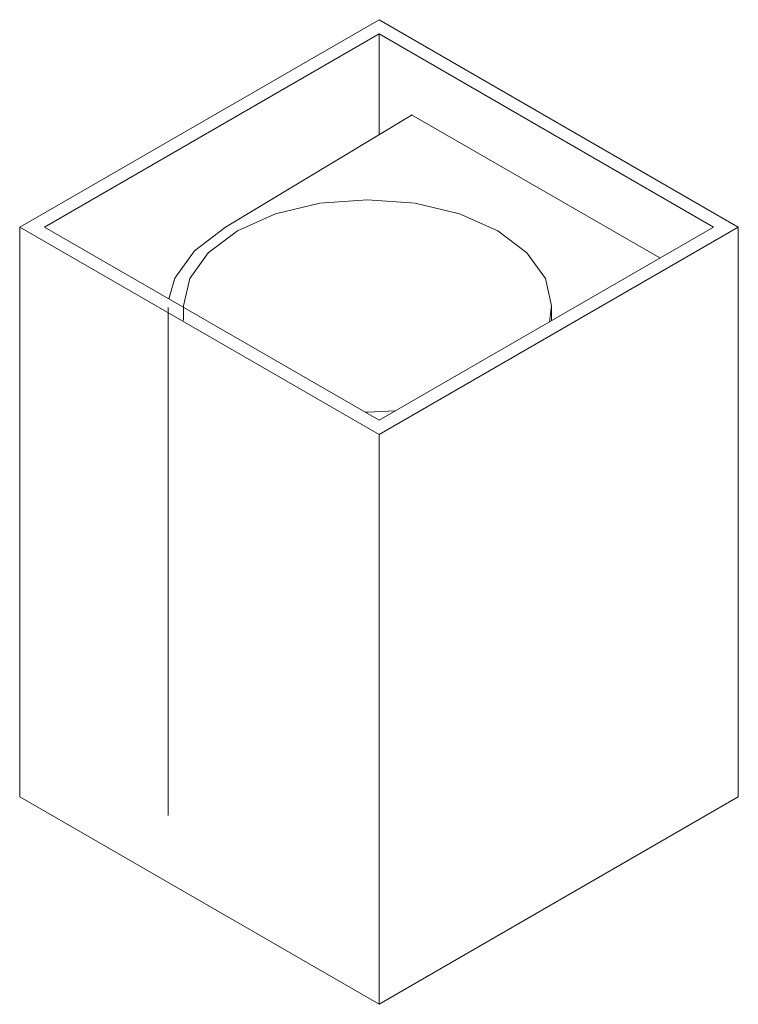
# Model space of a CAD drawing. Header units: millimetres. Extents: x -3384 to -2666, y 230 to 6723.
# Tile 2 of 3: x -3163 to -3050, y 1551 to 1706. Entities that reach past the tile are written whole.
import ezdxf

# ---------------------------------------------------------------- set-up
doc = ezdxf.new("R2010")
doc.units = ezdxf.units.MM
doc.layers.add('Luminarias', color=7, linetype='Continuous', lineweight=20)

# ---------------------------------------------------------------- blocks, each defined once
blk = doc.blocks.new('kov_1l_square_walllamp - 40522 SOLE white smooth wall lamp 1L-537147-00 Isometrico PDF')
at = {"layer": 'Luminarias', "color": 9, "lineweight": 9, "true_color": 0xc0c0c0}
for p, q in [((-7030.64, 1705.79), (-7087.21, 1673.13)), ((-6974.08, 1673.13), (-7030.64, 1705.79)), ((-7083.32, 1673.13), (-7030.64, 1703.55)), ((-7030.64, 1703.55), (-6977.97, 1673.13)), ((-7030.64, 1687.63), (-7030.64, 1703.55)), ((-7054.79, 1673.09), (-7025.42, 1690.78)), ((-7025.52, 1690.83), (-7025.52, 1690.72)), ((-6986.41, 1668.26), (-7025.52, 1690.83)), ((-7087.21, 1673.13), (-7030.64, 1640.47)), ((-7087.21, 1583.36), (-7087.21, 1673.13)), ((-7030.64, 1642.72), (-7083.32, 1673.13)), ((-7030.64, 1640.47), (-6974.08, 1673.13)), ((-6977.97, 1673.13), (-7030.64, 1642.72)), ((-6974.08, 1673.13), (-6974.08, 1583.36)), ((-7063.86, 1660.45), (-7063.86, 1615.95)), ((-7061.43, 1660.71), (-7061.43, 1658.39)), ((-7003.47, 1658.39), (-7003.47, 1660.71)), ((-7030.64, 1640.47), (-7030.64, 1550.7)), ((-7063.86, 1615.95), (-7063.86, 1580.44)), ((-7030.64, 1550.7), (-7087.21, 1583.36)), ((-6974.08, 1583.36), (-7030.64, 1550.7))]:
    blk.add_line(p, q, dxfattribs=at)
for points in [[(-7052.94, 1672.54, 0), (-7046.94, 1675.2, 0), (-7039.95, 1676.87, 0), (-7032.45, 1677.44, 0), (-7024.95, 1676.87, 0), (-7017.96, 1675.2, 0), (-7011.95, 1672.54, 0), (-7007.35, 1669.07, 0), (-7004.45, 1665.04, 0), (-7003.47, 1660.71, 0), (-7003.79, 1658.21, 0)], [(-7003.79, 1658.21, 0), (-7003.47, 1660.71, 0), (-7004.45, 1665.04, 0), (-7007.35, 1669.07, 0), (-7011.95, 1672.54, 0), (-7017.96, 1675.2, 0), (-7024.95, 1676.87, 0), (-7032.45, 1677.44, 0), (-7039.95, 1676.87, 0), (-7046.94, 1675.2, 0), (-7052.94, 1672.54, 0)], [(-7054.79, 1673.09, 0), (-7059.71, 1669.39, 0), (-7062.8, 1665.08, 0), (-7063.76, 1661.83, 0)], [(-7061.42, 1660.48, 0), (-7061.43, 1660.71, 0), (-7060.44, 1665.04, 0), (-7057.54, 1669.07, 0), (-7052.94, 1672.54, 0)], [(-7052.94, 1672.54, 0), (-7057.54, 1669.07, 0), (-7060.44, 1665.04, 0), (-7061.43, 1660.71, 0), (-7061.42, 1660.48, 0)], [(-7028.12, 1644.16, 0), (-7032.45, 1643.97, 0), (-7032.83, 1643.98, 0)], [(-7032.83, 1643.98, 0), (-7032.45, 1643.97, 0), (-7028.12, 1644.16, 0)]]:
    blk.add_polyline3d(points, dxfattribs=at)

msp = doc.modelspace()

# ---------------------------------------------------------------- block references
at = {"layer": 'Luminarias', "color": 9, "lineweight": 9, "true_color": 0xc0c0c0}
msp.add_blockref('kov_1l_square_walllamp - 40522 SOLE white smooth wall lamp 1L-537147-00 Isometrico PDF', (3924.43, 0), dxfattribs=at)

doc.saveas('drawing.dxf')
